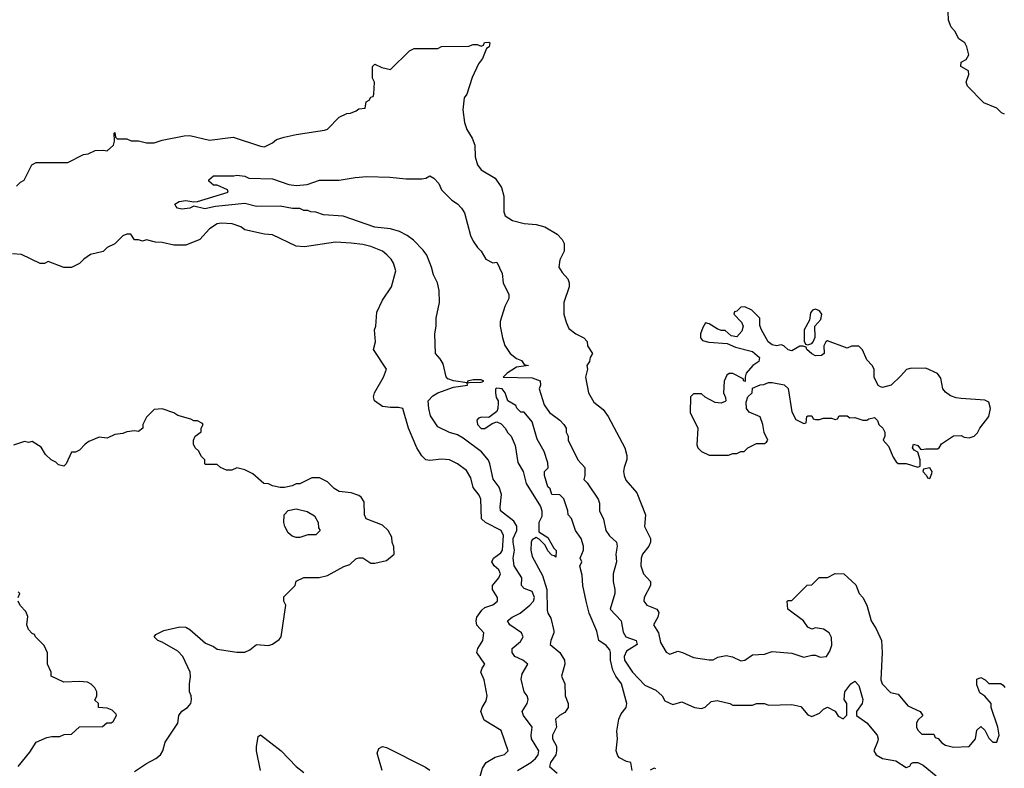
# Model space of a CAD drawing. Header units: inches. Extents: x 2380249 to 2585472, y 382747 to 546448.
# Tile 231 of 256: x 2444806 to 2449809, y 512521 to 516328. Entities that reach past the tile are written whole.
import ezdxf

# ---------------------------------------------------------------- set-up
doc = ezdxf.new("R2010")
doc.units = ezdxf.units.IN
doc.header["$MEASUREMENT"] = 0
doc.layers.add('C4541', color=7, linetype='Continuous')

msp = doc.modelspace()

# ---------------------------------------------------------------- linework, layer by layer
at = {"layer": 'C4541', "color": 4}
for points, elevation in [([(2449810, 515848), (2449794.6, 515854.6), (2449770, 515878), (2449704.7, 515904.7), (2449622, 515990), (2449615.3, 516010), (2449628, 516050), (2449627.3, 516067.3), (2449588.7, 516090), (2449590, 516112), (2449615.3, 516124.7), (2449628.7, 516150), (2449619, 516190), (2449608, 516210), (2449578, 516230), (2449558, 516270), (2449538, 516290), (2449524.7, 516324.7), (2449524, 516370)], 56), ([(2444790, 515482), (2444810, 515502), (2444828.4, 515511.6), (2444868, 515590), (2444890, 515602), (2445050, 515602), (2445130, 515642), (2445154.6, 515645.4), (2445190, 515662), (2445230, 515664.7), (2445250, 515661), (2445282, 515690), (2445288, 515710), (2445286, 515750), (2445290, 515754), (2445292, 515730), (2445302, 515722), (2445350, 515722.8), (2445371.6, 515711.6), (2445410, 515711), (2445450, 515701), (2445490, 515701), (2445530, 515716), (2445642, 515738), (2445670, 515738.8), (2445770, 515716), (2445890, 515731), (2446030, 515684.7), (2446050, 515682), (2446090, 515702), (2446110, 515718), (2446149.1, 515730.9), (2446210, 515744.7), (2446354.6, 515765.4), (2446370, 515772), (2446430, 515832), (2446468.4, 515851.6), (2446487.3, 515852.7), (2446516.4, 515863.6), (2446530, 515874), (2446562, 515878), (2446566, 515910), (2446582, 515918), (2446590, 515934), (2446602, 515938), (2446606, 515950), (2446608, 516010), (2446598, 516030), (2446598, 516090), (2446610, 516102), (2446645.4, 516085.4), (2446690, 516074), (2446786, 516170), (2446810, 516182), (2446930, 516182), (2446950, 516192), (2447087.3, 516192.7), (2447110, 516202), (2447130, 516202), (2447150, 516194), (2447162, 516198), (2447168.4, 516211.6), (2447190, 516214), (2447194, 516210), (2447192, 516190), (2447178, 516182), (2447158, 516130), (2447136.9, 516103.1), (2447105.4, 516034.6), (2447078, 515950), (2447064.7, 515930), (2447058, 515870), (2447065.4, 515805.4), (2447078, 515770), (2447105.4, 515725.4), (2447118, 515690), (2447121, 515630), (2447131.3, 515590), (2447150, 515564.7), (2447222, 515522), (2447254.4, 515474.4), (2447266, 515430), (2447266, 515350), (2447272, 515330), (2447310, 515306), (2447370, 515291), (2447430, 515286), (2447474.8, 515274.8), (2447536.9, 515236.9), (2447562, 515210), (2447572, 515190), (2447572, 515150), (2447550, 515106), (2447546, 515070), (2447562, 515042), (2447591.3, 515010), (2447598, 514990), (2447598, 514970), (2447571.3, 514890), (2447571.3, 514830), (2447582, 514790), (2447596.9, 514756.9), (2447632, 514730), (2447672, 514710), (2447690, 514692), (2447691.3, 514670), (2447716, 514630), (2447704.7, 514610), (2447701, 514590), (2447686.8, 514570), (2447690.7, 514550), (2447681, 514510), (2447696, 514430), (2447723.5, 514383.5), (2447770, 514344.7), (2447796, 514310), (2447881, 514150), (2447890.9, 514110.9), (2447890.9, 514090.9), (2447877.3, 514050), (2447874, 514030), (2447877.3, 514010), (2447886.2, 513986.2), (2447941.4, 513921.4), (2447986, 513810), (2447981, 513750), (2448011, 513690), (2448011, 513670), (2448002.8, 513650), (2447970.8, 513610), (2447964, 513590), (2447962.8, 513550), (2447976, 513510), (2448011, 513470), (2448011, 513450), (2447978.8, 513390), (2447978, 513370), (2447992, 513350), (2448042.8, 513330), (2448052.7, 513312.7), (2448048, 513290), (2448026, 513250), (2448051, 513210), (2448061.4, 513161.4), (2448090, 513112), (2448110, 513102), (2448150, 513116), (2448174, 513110), (2448230, 513084.7), (2448310, 513072), (2448330, 513072), (2448353.6, 513086.4), (2448394.8, 513094.8), (2448427.1, 513087.1), (2448470, 513066.8), (2448490, 513071), (2448530, 513098), (2448590, 513101), (2448630, 513114.8), (2448730, 513106.8), (2448790, 513086.8), (2448830, 513096), (2448850, 513096), (2448873.6, 513086.4), (2448906, 513090), (2448923.1, 513116.9), (2448932.9, 513147.1), (2448930, 513186), (2448919, 513210), (2448890, 513229), (2448850, 513235.3), (2448830, 513228.7), (2448810, 513238), (2448788, 513270), (2448708.7, 513330), (2448706, 513370), (2448710, 513374), (2448730, 513374), (2448807.3, 513452.7), (2448830, 513454), (2448868.4, 513491.6), (2448910, 513491), (2448950, 513511), (2448994, 513510), (2449053.7, 513453.7), (2449071, 513410), (2449090.8, 513390), (2449110.6, 513350), (2449133, 513270), (2449158, 513230), (2449184, 513170), (2449187.7, 513110), (2449182, 512970), (2449187.7, 512950), (2449230, 512906), (2449270, 512898), (2449318.5, 512838.5), (2449382, 512810), (2449394, 512790), (2449370, 512766), (2449362, 512750), (2449362, 512730), (2449370, 512714), (2449390, 512694), (2449450, 512694), (2449458, 512678), (2449472.7, 512672.7), (2449492, 512650), (2449510, 512638), (2449550, 512627.7), (2449630, 512631.3), (2449662, 512670), (2449670, 512714), (2449690, 512734), (2449710, 512714), (2449730, 512674), (2449750, 512654), (2449770, 512654), (2449774.6, 512665.4), (2449782, 512690), (2449775.3, 512730), (2449742, 512830), (2449742, 512850), (2449710, 512888), (2449684.7, 512904.7), (2449670, 512946), (2449670, 512974), (2449690, 512982), (2449712, 512970), (2449730, 512952), (2449790, 512951.3), (2449803.6, 512943.6), (2449812, 512932)], 56), ([(2447336, 512510), (2447403.7, 512550), (2447426.6, 512570), (2447440.9, 512590), (2447443.7, 512610), (2447407, 512670), (2447404.5, 512690), (2447409.5, 512730), (2447365.2, 512790), (2447359.3, 512810), (2447384, 512850), (2447389, 512870), (2447384, 512890), (2447369.2, 512910), (2447353.6, 512973.6), (2447359.3, 513000.7), (2447388, 513050), (2447362, 513070), (2447322, 513090), (2447309, 513110), (2447309, 513130), (2447350, 513166), (2447364, 513190), (2447355.3, 513210), (2447297.2, 513250), (2447285.2, 513270), (2447308.7, 513290), (2447349.7, 513310.3), (2447398, 513350), (2447417, 513370), (2447422, 513390), (2447410, 513419.3), (2447370, 513436), (2447356, 513450), (2447357, 513490), (2447317.6, 513550), (2447313.3, 513590), (2447320.5, 513630), (2447312.6, 513670), (2447314, 513690), (2447331.3, 513730), (2447332.7, 513752.7), (2447317.4, 513777.4), (2447249.3, 513830), (2447246.6, 513850), (2447253.8, 513913.8), (2447242, 513950), (2447211.9, 513991.9), (2447195.1, 514070), (2447187.5, 514087.5), (2447153.2, 514130), (2447060.1, 514200.1), (2447030, 514217.2), (2446989.3, 514229.3), (2446930, 514258), (2446893.6, 514313.6), (2446884, 514350), (2446881.2, 514390), (2446905.1, 514414.9), (2446930, 514430.4), (2447010, 514459.3), (2447082, 514470), (2447080.4, 514479.6), (2447090, 514482), (2447150, 514484.4), (2447164, 514490), (2447150, 514496.2), (2447110, 514495.6), (2447082, 514490), (2447079.6, 514480.4), (2447010, 514491.6), (2446982, 514502), (2446972.3, 514512.3), (2446957.2, 514577.2), (2446943.1, 514603.1), (2446918, 514630), (2446915.3, 514730), (2446922, 514770), (2446922, 514810), (2446939, 514890), (2446937.2, 514950), (2446929.1, 514989.1), (2446909, 515030), (2446899, 515070), (2446875.3, 515130), (2446856.5, 515156.5), (2446806.3, 515206.3), (2446775.3, 515230), (2446735.3, 515250), (2446690, 515263.7), (2446610, 515273.2), (2446450, 515329), (2446350, 515335.3), (2446310, 515348.7), (2446286, 515350), (2446270, 515358), (2446250, 515358), (2446230, 515368), (2446191.6, 515368.4), (2446130, 515379.3), (2446010, 515378), (2445950, 515393.2), (2445801.3, 515378.7), (2445746.2, 515366.2), (2445690, 515379), (2445670.4, 515369.6), (2445630, 515363.7), (2445608, 515370), (2445599, 515379), (2445594, 515390), (2445617, 515403), (2445650, 515407.7), (2445690, 515401), (2445710, 515402.8), (2445866, 515450), (2445862, 515462), (2445810, 515486), (2445790, 515486), (2445767.3, 515507.3), (2445767.3, 515512.7), (2445790, 515534), (2445894, 515534), (2445910, 515538), (2445950, 515531.3), (2445970, 515522), (2446090, 515518), (2446174, 515490), (2446210, 515484), (2446266, 515490), (2446330, 515511), (2446430, 515511), (2446510, 515526), (2446570, 515531), (2446686.4, 515526.4), (2446770, 515518), (2446850, 515518), (2446870, 515522), (2446890, 515534), (2446910, 515522), (2446934.8, 515494.8), (2446950, 515462), (2447002, 515410), (2447030, 515391.3), (2447051.3, 515370), (2447066.4, 515346.4), (2447096, 515230), (2447110, 515202), (2447131.3, 515170), (2447151.3, 515150), (2447174, 515110), (2447210, 515092), (2447230, 515094), (2447256.9, 515036.9), (2447262, 514990), (2447291.3, 514930), (2447291.3, 514910), (2447271.3, 514870), (2447247.1, 514792.9), (2447246.8, 514770), (2447258.8, 514710), (2447270.9, 514670.9), (2447298, 514630), (2447330, 514604.7), (2447355.3, 514595.3), (2447370, 514574), (2447391.3, 514570), (2447330, 514561.2), (2447282, 514530), (2447262, 514510), (2447410, 514506.8), (2447450.9, 514490.9), (2447452, 514470), (2447444.7, 514450), (2447471.3, 514370), (2447498, 514330), (2447550, 514291.3), (2447571.3, 514270), (2447582, 514250), (2447582, 514230), (2447592, 514210), (2447592, 514190), (2447642, 514090), (2447678, 514050), (2447678, 514010), (2447672, 513990), (2447690, 513972), (2447744.7, 513890), (2447751.3, 513870), (2447751.3, 513830), (2447772, 513788), (2447784.7, 513730), (2447803.5, 513703.5), (2447838, 513670), (2447841, 513650), (2447834.8, 513610), (2447838.8, 513570), (2447820.7, 513510), (2447820.7, 513470), (2447830.7, 513430), (2447830.7, 513410), (2447806, 513330), (2447862, 513270), (2447872.7, 513212.7), (2447886, 513190), (2447938.8, 513170), (2447942.8, 513150), (2447890, 513116), (2447877.1, 513090), (2447879.1, 513070), (2447919.1, 513010), (2447983.1, 512943.1), (2448038.8, 512918.8), (2448071, 512890), (2448084.7, 512864.7), (2448124.7, 512844.7), (2448170, 512858), (2448234, 512830), (2448270, 512824.7), (2448288.4, 512831.6), (2448320.2, 512859.8), (2448350, 512866), (2448414, 512850), (2448430, 512842), (2448530, 512842), (2448550, 512851), (2448590.9, 512850.9), (2448610, 512842), (2448730, 512844.7), (2448775.3, 512835.3), (2448810, 512792), (2448830, 512784.7), (2448870, 512802), (2448890, 512822), (2448910, 512831.3), (2448950, 512812), (2448965.4, 512785.4), (2448990, 512772), (2449008.4, 512791.6), (2449008.7, 512850), (2448995.3, 512870), (2448999, 512910), (2449029, 512950), (2449050, 512964.7), (2449070, 512942), (2449090.7, 512870), (2449086.8, 512850), (2449058, 512810), (2449058, 512790), (2449110, 512751.3), (2449162.8, 512690), (2449167.3, 512670), (2449164.5, 512655.5), (2449146, 512610), (2449158, 512590), (2449190.7, 512570.7), (2449258.4, 512558.4), (2449310, 512524.7), (2449328.4, 512531.6), (2449335.3, 512544.7), (2449346, 512550), (2449370, 512550.8), (2449396.8, 512536.8), (2449462.5, 512482.5)], 52), ([(2447138, 512450), (2447158, 512522), (2447175.3, 512550), (2447222.5, 512577.5), (2447270, 512591.3), (2447288.7, 512610), (2447252.5, 512712.5), (2447165.6, 512765.6), (2447149.1, 512809.1), (2447155.3, 512830), (2447176.5, 512863.5), (2447181.2, 512890), (2447165.2, 512970), (2447149.3, 513010), (2447155.3, 513030), (2447168.7, 513050), (2447129, 513110), (2447134, 513130), (2447159, 513170), (2447164, 513210), (2447129.5, 513249.5), (2447125.2, 513270), (2447129.2, 513290), (2447154.2, 513325.8), (2447170, 513338.8), (2447210, 513351.3), (2447234, 513370), (2447234, 513390), (2447208.7, 513430), (2447208.7, 513450), (2447241.2, 513490), (2447249.2, 513510), (2447241.2, 513530), (2447217.2, 513550), (2447204.5, 513570), (2447212.7, 513590), (2447250, 513616.3), (2447259.6, 513630), (2447264.4, 513704.4), (2447252.7, 513730), (2447173.2, 513770), (2447152.7, 513790), (2447149.3, 513890), (2447141.2, 513910), (2447109.6, 513949.6), (2447098, 513998), (2447075.9, 514035.9), (2447030, 514069.2), (2446990, 514089.3), (2446950, 514092.7), (2446890, 514086), (2446869.6, 514089.6), (2446850, 514109.2), (2446823.6, 514150), (2446782, 514250), (2446752.7, 514350), (2446730, 514356.2), (2446690, 514355.1), (2446650, 514361.2), (2446608.7, 514390), (2446604, 514410), (2446609, 514430), (2446655.3, 514510), (2446669, 514550), (2446604, 514650), (2446614, 514690), (2446608.7, 514750), (2446615.3, 514770), (2446620.2, 514839.8), (2446650, 514902), (2446695.3, 514970), (2446717.2, 515050), (2446705.2, 515090), (2446693.2, 515110), (2446671.7, 515131.7), (2446648.7, 515150), (2446590, 515174.5), (2446550, 515184.5), (2446490, 515191.8), (2446410, 515197), (2446253.6, 515173.6), (2446210, 515176), (2446090, 515233.2), (2446050, 515237.2), (2445950, 515259), (2445930, 515274), (2445886, 515290), (2445830, 515293.2), (2445810, 515289), (2445770, 515264), (2445722, 515210), (2445650, 515182), (2445590, 515182), (2445530, 515195.3), (2445496.4, 515196.4), (2445450, 515208.7), (2445430, 515202), (2445410, 515208.7), (2445390, 515208.7), (2445370, 515238), (2445350, 515238), (2445330, 515228), (2445290, 515188), (2445251.1, 515168.9), (2445230.9, 515149.1), (2445166.4, 515133.6), (2445132, 515110), (2445110, 515088), (2445070, 515068), (2445030, 515068), (2444950, 515098), (2444931.6, 515088.4), (2444910, 515088), (2444814.6, 515134.6), (2444770, 515138)], 56), ([(2447918, 512510), (2447912, 512550), (2447890, 512556), (2447854.4, 512574.4), (2447844.9, 512584.9), (2447837.3, 512610), (2447843, 512670), (2447839.3, 512710), (2447850.4, 512770), (2447862.7, 512797.3), (2447887.7, 512830), (2447890.8, 512850), (2447863.8, 512950), (2447834.4, 512990), (2447820.3, 513020.3), (2447808, 513070), (2447808, 513110), (2447803.8, 513123.8), (2447785.1, 513145.1), (2447748.7, 513170), (2447738, 513218), (2447699.6, 513310), (2447683.6, 513370), (2447667.7, 513450), (2447663.8, 513503.8), (2447652, 513548), (2447662, 513570), (2447654, 513590), (2447671.3, 513630), (2447671, 513650), (2447658, 513690), (2447630.8, 513730.8), (2447610, 513792), (2447592, 513810), (2447591.3, 513830), (2447570, 513892), (2447550, 513912), (2447510, 513914), (2447502, 513942), (2447490, 513952), (2447472, 514010), (2447472, 514030), (2447490.7, 514049.3), (2447490, 514074), (2447470, 514132), (2447434.8, 514194.8), (2447410, 514282), (2447370, 514331.3), (2447352, 514332), (2447331.6, 514351.6), (2447326.4, 514366.4), (2447286, 514390), (2447273.4, 514430), (2447257.3, 514450), (2447230, 514454.4), (2447223.7, 514450), (2447222.9, 514430), (2447226.2, 514406.2), (2447237.2, 514390), (2447237.5, 514377.5), (2447236.2, 514350), (2447230, 514336), (2447190, 514304.7), (2447152.9, 514307.1), (2447138, 514302), (2447129.5, 514290.5), (2447132.7, 514270), (2447150, 514249.5), (2447170, 514249.4), (2447206.4, 514273.6), (2447230, 514282), (2447252.1, 514272.1), (2447273.2, 514250), (2447286.3, 514226.3), (2447304, 514210), (2447323.2, 514163.2), (2447336.3, 514076.3), (2447364, 514030), (2447379, 513970), (2447451.9, 513851.9), (2447458.7, 513830), (2447458.6, 513801.4), (2447444, 513770), (2447443.1, 513723.1), (2447490, 513695.3), (2447520.1, 513640.1), (2447531.9, 513628.1), (2447530, 513594), (2447522, 513602), (2447510, 513604.7), (2447490, 513626), (2447475.3, 513655.3), (2447445.4, 513685.4), (2447430, 513694), (2447410, 513682), (2447404, 513670), (2447402.7, 513630), (2447410, 513598), (2447462, 513502), (2447484.7, 513430), (2447485.6, 513325.6), (2447488.7, 513310), (2447504.1, 513284.1), (2447520.1, 513220.1), (2447520.7, 513210), (2447504.5, 513170), (2447501.2, 513150), (2447550, 513109.3), (2447573.6, 513070), (2447575.6, 513050), (2447559.3, 512990), (2447576.2, 512950), (2447577.2, 512890), (2447593.2, 512850), (2447593.2, 512830), (2447575.6, 512804.4), (2447548.7, 512790), (2447529, 512770), (2447532.7, 512730), (2447513.2, 512690), (2447513.2, 512670), (2447533.4, 512633.4), (2447533.6, 512610), (2447529.6, 512590), (2447503.6, 512550), (2447498, 512530), (2447536.8, 512496.8)], 48), ([(2445390, 512504.7), (2445450, 512546), (2445498, 512570), (2445522, 512590), (2445534, 512610), (2445545.6, 512654.4), (2445608.7, 512750), (2445615.3, 512790), (2445629.3, 512810.7), (2445658, 512830), (2445675.3, 512850), (2445679, 512870), (2445677.2, 512890), (2445669, 512910), (2445668, 512950), (2445674, 512986), (2445672.7, 513010), (2445635.1, 513090), (2445610, 513116.2), (2445530, 513162.7), (2445508.7, 513170), (2445488.7, 513190), (2445498, 513202), (2445538.6, 513221.4), (2445620.2, 513239.8), (2445650, 513238), (2445670, 513226.8), (2445750, 513158), (2445790, 513141), (2445810, 513126), (2445910, 513111.3), (2445950, 513111.3), (2445976, 513124), (2446010, 513151), (2446070, 513144.7), (2446090, 513151.3), (2446124.7, 513175.3), (2446134, 513190), (2446158, 513350), (2446148, 513370), (2446148, 513392), (2446206, 513450), (2446210, 513472), (2446248.9, 513491.1), (2446328.4, 513491.6), (2446370, 513502), (2446453.6, 513546.4), (2446483.1, 513556.9), (2446514, 513586), (2446528.9, 513591.1), (2446550, 513591.3), (2446590, 513564.7), (2446610, 513564.7), (2446670, 513578), (2446708, 513610), (2446707.3, 513647.3), (2446698, 513670), (2446696.4, 513696.4), (2446678, 513730), (2446650, 513758), (2446566, 513790), (2446558, 513810), (2446556.4, 513876.4), (2446540.4, 513900.4), (2446530, 513908), (2446490, 513922), (2446430, 513928), (2446403.1, 513943.1), (2446370, 513978), (2446330, 513998), (2446290, 513998), (2446230, 513968), (2446210, 513968), (2446190, 513958), (2446151.1, 513948.9), (2446130, 513948.7), (2446090, 513958), (2446070, 513968), (2446046, 513970), (2445990, 514018), (2445950, 514038), (2445910, 514048), (2445883.6, 514036.4), (2445856.4, 514036.4), (2445826, 514050), (2445810, 514066), (2445750, 514066), (2445746, 514070), (2445746, 514090), (2445730, 514106), (2445714.6, 514134.6), (2445698, 514150), (2445688.7, 514170), (2445688.7, 514190), (2445698, 514210), (2445727.3, 514232.7), (2445728, 514250), (2445738, 514270), (2445734.6, 514274.6), (2445710, 514288.7), (2445690, 514288), (2445676.4, 514296.4), (2445610, 514315.3), (2445588.9, 514328.9), (2445530, 514348.7), (2445490, 514346), (2445450, 514306), (2445432, 514270), (2445432, 514250), (2445410, 514234), (2445390, 514237.2), (2445350, 514232.7), (2445330, 514224), (2445290, 514219), (2445250, 514199), (2445210, 514204), (2445156.8, 514183.2), (2445138, 514170), (2445110, 514138), (2445090, 514128), (2445070, 514128), (2445042, 514070), (2445030, 514058), (2445004, 514064), (2444990, 514078), (2444966, 514090), (2444936.4, 514116.4), (2444914.6, 514154.6), (2444870, 514182), (2444850, 514178), (2444830, 514182), (2444775.3, 514164.7)], 64), ([(2444798, 513390), (2444806, 513410), (2444798, 513418)], 68), ([(2444798, 512530), (2444858, 512602), (2444890, 512654), (2444943.1, 512676.9), (2444970, 512682), (2445010, 512682), (2445032.7, 512692.7), (2445070, 512694), (2445110, 512732), (2445227.3, 512732.7), (2445248.4, 512751.6), (2445270, 512752), (2445280.4, 512759.6), (2445298, 512790), (2445296.4, 512796.4), (2445276.4, 512816.4), (2445250, 512826), (2445206, 512830), (2445206, 512850), (2445188, 512868), (2445198, 512890), (2445198, 512910), (2445188, 512930), (2445170, 512948), (2445150, 512958), (2445110, 512962), (2445030, 512958), (2444966, 512990), (2444966, 513010), (2444948, 513050), (2444947.3, 513107.3), (2444930, 513146), (2444886, 513190), (2444882, 513202), (2444870, 513206), (2444850, 513226), (2444842, 513250), (2444847.3, 513292.7), (2444838, 513318), (2444808.9, 513348.9), (2444798, 513370)], 68), ([(2446029.2, 512510), (2446009.6, 512610), (2446009.5, 512630), (2446018, 512682), (2446028.7, 512691.3), (2446134.8, 512610), (2446210.5, 512530.5), (2446250, 512498.8)], 56), ([(2446648, 512510), (2446622.7, 512597.3), (2446630, 512622), (2446650, 512631), (2446670, 512626), (2446867.1, 512527.1), (2446890, 512511.3)], 56), ([(2448038, 512518), (2448030, 512522), (2448010, 512512)], 48)]:
    msp.add_lwpolyline(points, dxfattribs=dict(at, elevation=elevation))
at = {"layer": 'C4541', "color": 4, "elevation": 64}
for points in [[(2448490, 514868), (2448470, 514866), (2448450, 514846), (2448438, 514842), (2448434, 514830), (2448474, 514790), (2448482, 514770), (2448475.3, 514744.7), (2448450, 514715.3), (2448420.4, 514720.4), (2448390, 514748), (2448370, 514748), (2448350, 514755.3), (2448310, 514782), (2448290, 514786), (2448276.9, 514763.1), (2448266, 514730), (2448264.7, 514710), (2448276, 514696), (2448307.9, 514687.9), (2448401, 514681), (2448442.5, 514662.5), (2448530, 514640.7), (2448564.7, 514610), (2448562, 514590), (2448531.3, 514570), (2448498, 514530), (2448492, 514510), (2448492, 514488), (2448486, 514490), (2448482, 514502), (2448430, 514528), (2448410, 514528), (2448399.6, 514520.4), (2448384.7, 514490), (2448382, 514430), (2448392.7, 514407.3), (2448394, 514390), (2448390, 514386), (2448370, 514378), (2448340.4, 514380.4), (2448288.4, 514408.4), (2448270, 514426), (2448230, 514426), (2448214, 514410), (2448212, 514330), (2448251.1, 514251.1), (2448246.4, 514166.4), (2448252, 514150), (2448270, 514132), (2448310, 514114), (2448407.3, 514112.7), (2448430, 514122), (2448450, 514122), (2448470, 514132), (2448487.3, 514132.7), (2448506, 514150), (2448550, 514172), (2448590, 514172), (2448600.4, 514179.6), (2448608, 514190), (2448588.9, 514228.9), (2448582, 514270), (2448568.9, 514308.9), (2448512.5, 514332.5), (2448499, 514350), (2448496.4, 514383.6), (2448506, 514410), (2448528, 514430), (2448530, 514454), (2448568.4, 514471.6), (2448587.3, 514472.7), (2448610, 514482), (2448630, 514482), (2448691, 514471), (2448710, 514452), (2448730, 514334), (2448750, 514294), (2448790, 514274), (2448802, 514278), (2448806, 514310), (2448810, 514314), (2448830, 514314), (2448838, 514298), (2448850, 514294), (2448870, 514294), (2448890, 514302), (2448930, 514302), (2448950, 514294), (2448962, 514298), (2448970, 514314), (2449010, 514314), (2449023.6, 514303.6), (2449050, 514304.7), (2449090, 514292), (2449110, 514292), (2449121.2, 514298.8), (2449150, 514304.7), (2449164.7, 514290), (2449171.3, 514270), (2449192, 514250), (2449202, 514230), (2449202, 514210), (2449194, 514190), (2449219.8, 514159.8), (2449243.4, 514103.4), (2449258.8, 514078.8), (2449270, 514071), (2449310.9, 514070.9), (2449370, 514052), (2449382, 514058), (2449381.2, 514090), (2449368.7, 514128.7), (2449350, 514138), (2449342, 514150), (2449348, 514170), (2449370, 514162), (2449383.6, 514143.6), (2449390, 514142), (2449410, 514146), (2449470, 514144.7), (2449478, 514150), (2449489, 514171), (2449550, 514211), (2449590, 514214), (2449605.4, 514205.4), (2449630, 514201), (2449655.3, 514210), (2449672.5, 514227.5), (2449684, 514250), (2449729.5, 514310.5), (2449739.3, 514350), (2449730, 514382), (2449710, 514393.2), (2449590, 514400.9), (2449564.5, 514404.5), (2449535.5, 514415.5), (2449510, 514434), (2449497.2, 514450), (2449485.6, 514505.6), (2449470, 514528.7), (2449410, 514555.3), (2449330, 514554), (2449311.1, 514548.9), (2449283.6, 514516.4), (2449234, 514470), (2449190, 514458), (2449180.4, 514460.4), (2449168.4, 514468.4), (2449148, 514510), (2449148, 514550), (2449138, 514570), (2449110, 514598), (2449088.9, 514648.9), (2449070, 514668), (2449031.6, 514668.4), (2449010, 514658), (2448910, 514695.3), (2448902, 514690), (2448892, 514670), (2448894, 514630), (2448879.6, 514620.4), (2448850, 514618), (2448830, 514628), (2448806, 514650), (2448802, 514662), (2448787.3, 514667.3), (2448770, 514668), (2448730, 514644), (2448710, 514648.7), (2448688.9, 514668.9), (2448674.6, 514674.6), (2448650.8, 514669.2), (2448630, 514674), (2448608.7, 514690), (2448575.3, 514750), (2448567.3, 514772.7), (2448566, 514810), (2448526, 514850)], [(2448850, 514855.3), (2448834, 514850), (2448823.6, 514836.4), (2448819.6, 514800.4), (2448792, 514750), (2448792.7, 514692.7), (2448798, 514678), (2448810, 514674), (2448830, 514682), (2448838, 514690), (2448847.3, 514712.7), (2448846, 514770), (2448876.4, 514803.6), (2448882, 514830), (2448870, 514848)], [(2449430, 514048), (2449398, 514042), (2449394, 514030), (2449414, 514010), (2449418, 513998), (2449430, 513994), (2449440.4, 514019.6), (2449442, 514030), (2449437.2, 514037.2)], [(2446210, 513695.3), (2446190, 513702), (2446170, 513718), (2446154, 513750), (2446148.9, 513771.1), (2446149.4, 513810.6), (2446170, 513831.3), (2446210, 513841), (2446266.4, 513826.4), (2446304.7, 513804.7), (2446322, 513770), (2446323.6, 513743.6), (2446332, 513730), (2446310, 513708), (2446270, 513708), (2446230, 513695.3)]]:
    msp.add_lwpolyline(points, close=True, dxfattribs=at)

doc.saveas('drawing.dxf')
